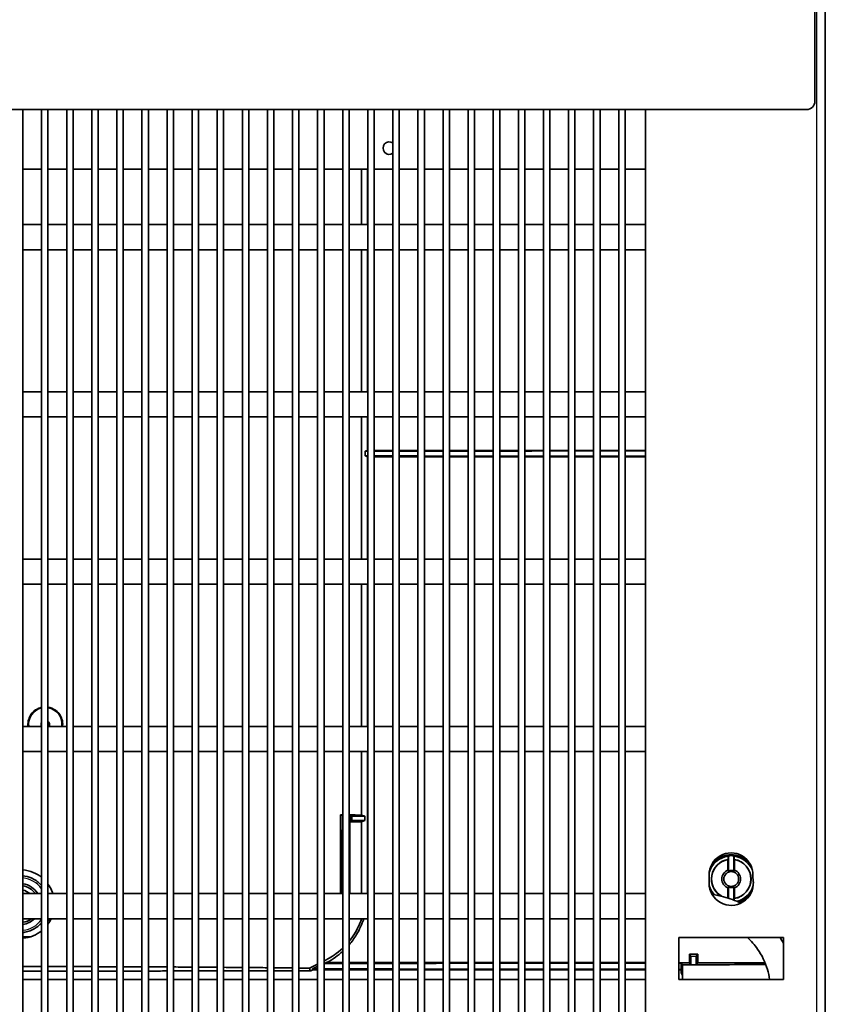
# Model space of a CAD drawing. Header units: millimetres. Extents: x 229 to 2676, y -623 to 1984.
# Tile 24 of 25: x 2480 to 2673, y 1513 to 1748. Entities that reach past the tile are written whole.
import ezdxf

# ---------------------------------------------------------------- set-up
doc = ezdxf.new("R2010")
doc.units = ezdxf.units.MM
doc.header["$LTSCALE"] = 5
doc.layers.add('0_CWD_4', color=7, linetype='Continuous', lineweight=25)
doc.layers.add('0_CWD_Line_035', color=7, linetype='Continuous', lineweight=35)

msp = doc.modelspace()

# ---------------------------------------------------------------- linework, layer by layer
at = {"layer": '0_CWD_4'}
msp.add_line((2670.57, 842.53), (2670.57, 1961.53), dxfattribs=at)
for start, end in [(35.6103, 84.1432), (275.8568, 324.3897)]:
    msp.add_arc((2480.07, 1536.53), 6.29, start, end, dxfattribs=at)
for points, knots in [([(2557.18, 1557.28), (2557.17, 1557.02), (2557.17, 1556.77), (2557.16, 1556.51), (2557.05, 1552.67), (2556.95, 1548.83), (2556.87, 1544.99)], [0.4668712, 0.4668712, 0.4668712, 0.4668712, 0.5, 0.5, 0.5, 1, 1, 1, 1]), ([(2557.18, 1545), (2557.16, 1545), (2557.14, 1545), (2557.11, 1545), (2557.04, 1544.99), (2556.96, 1544.99), (2556.87, 1544.99)], [0.3307533, 0.3307533, 0.3307533, 0.3307533, 0.5004017, 0.5004017, 0.5004017, 1, 1, 1, 1])]:
    msp.add_open_spline(points, degree=3, knots=knots, dxfattribs=at)
for points in [[(2556.87, 1544.99), (2556.83, 1543), (2556.78, 1541.02), (2556.74, 1539.03)], [(2557.1, 1539.03), (2557.12, 1539.89), (2557.15, 1540.76), (2557.18, 1541.63)], [(2487.25, 1532.57), (2487.07, 1532.57), (2486.89, 1532.57), (2486.71, 1532.57)]]:
    msp.add_open_spline(points, degree=3, dxfattribs=at)
at = {"layer": '0_CWD_Line_035'}
for p, q in [((2670.07, 1959.53), (2670.07, 1728.53)), ((2670.07, 1959.53), (2670.07, 1728.53)), ((2672.57, 1961.53), (2672.57, 842.53)), ((2292.07, 1726.53), (2668.07, 1726.53)), ((2292.07, 1726.53), (2668.07, 1726.53)), ((2480.71, 1726.53), (2480.71, 874.03)), ((2485.18, 1726.53), (2485.18, 874.03)), ((2486.71, 1726.53), (2486.71, 874.03)), ((2491.18, 1726.53), (2491.18, 874.03)), ((2492.71, 1726.53), (2492.71, 874.03)), ((2497.18, 1726.53), (2497.18, 874.03)), ((2498.71, 1726.53), (2498.71, 874.03)), ((2503.18, 1726.53), (2503.18, 874.03)), ((2504.71, 1726.53), (2504.71, 874.03)), ((2509.18, 1726.53), (2509.18, 874.03)), ((2510.71, 1726.53), (2510.71, 874.03)), ((2515.18, 1726.53), (2515.18, 874.03)), ((2516.71, 1726.53), (2516.71, 874.03)), ((2521.18, 1726.53), (2521.18, 874.03)), ((2522.71, 1726.53), (2522.71, 874.03)), ((2527.18, 1726.53), (2527.18, 874.03)), ((2528.71, 1726.53), (2528.71, 874.03)), ((2533.18, 1726.53), (2533.18, 874.03)), ((2534.71, 1726.53), (2534.71, 874.03)), ((2539.18, 1726.53), (2539.18, 874.03)), ((2540.71, 1726.53), (2540.71, 874.03)), ((2545.18, 1726.53), (2545.18, 874.03)), ((2546.71, 1726.53), (2546.71, 874.03)), ((2551.18, 1726.53), (2551.18, 874.03)), ((2552.71, 1726.53), (2552.71, 874.03)), ((2557.18, 1726.53), (2557.18, 874.03)), ((2558.71, 1726.53), (2558.71, 874.03)), ((2563.18, 1726.53), (2563.18, 874.03)), ((2564.71, 1726.53), (2564.71, 874.03)), ((2569.18, 1726.53), (2569.18, 874.03)), ((2570.71, 1726.53), (2570.71, 874.03)), ((2575.18, 1726.53), (2575.18, 874.03)), ((2576.71, 1726.53), (2576.71, 874.03)), ((2581.18, 1726.53), (2581.18, 874.03)), ((2582.71, 1726.53), (2582.71, 874.03)), ((2587.18, 1726.53), (2587.18, 874.03)), ((2588.71, 1726.53), (2588.71, 874.03)), ((2593.18, 1726.53), (2593.18, 874.03)), ((2594.71, 1726.53), (2594.71, 874.03)), ((2599.18, 1726.53), (2599.18, 874.03)), ((2600.71, 1726.53), (2600.71, 874.03)), ((2605.18, 1726.53), (2605.18, 874.03)), ((2606.71, 1726.53), (2606.71, 874.03)), ((2611.18, 1726.53), (2611.18, 874.03)), ((2612.71, 1726.53), (2612.71, 874.03)), ((2617.18, 1726.53), (2617.18, 874.03)), ((2618.71, 1726.53), (2618.71, 874.03)), ((2623.18, 1726.53), (2623.18, 874.03)), ((2624.71, 1726.53), (2624.71, 874.03)), ((2629.57, 846.53), (2629.57, 1726.53)), ((2485.18, 1712.33), (2480.71, 1712.33)), ((2491.18, 1712.33), (2486.71, 1712.33)), ((2497.18, 1712.33), (2492.71, 1712.33)), ((2503.18, 1712.33), (2498.71, 1712.33)), ((2509.18, 1712.33), (2504.71, 1712.33)), ((2515.18, 1712.33), (2510.71, 1712.33)), ((2521.18, 1712.33), (2516.71, 1712.33)), ((2527.18, 1712.33), (2522.71, 1712.33)), ((2533.18, 1712.33), (2528.71, 1712.33)), ((2539.18, 1712.33), (2534.71, 1712.33)), ((2545.18, 1712.33), (2540.71, 1712.33)), ((2551.18, 1712.33), (2546.71, 1712.33)), ((2557.18, 1712.33), (2552.71, 1712.33)), ((2563.18, 1712.33), (2558.71, 1712.33)), ((2561.65, 1712.33), (2561.65, 1699.03)), ((2563.07, 1699.03), (2563.07, 1712.33)), ((2569.18, 1712.33), (2564.71, 1712.33)), ((2575.18, 1712.33), (2570.71, 1712.33)), ((2581.18, 1712.33), (2576.71, 1712.33)), ((2587.18, 1712.33), (2582.71, 1712.33)), ((2593.18, 1712.33), (2588.71, 1712.33)), ((2599.18, 1712.33), (2594.71, 1712.33)), ((2605.18, 1712.33), (2600.71, 1712.33)), ((2611.18, 1712.33), (2606.71, 1712.33)), ((2617.18, 1712.33), (2612.71, 1712.33)), ((2623.18, 1712.33), (2618.71, 1712.33)), ((2629.57, 1712.33), (2624.71, 1712.33)), ((2480.71, 1699.03), (2485.18, 1699.03)), ((2486.71, 1699.03), (2491.18, 1699.03)), ((2492.71, 1699.03), (2497.18, 1699.03)), ((2498.71, 1699.03), (2503.18, 1699.03)), ((2504.71, 1699.03), (2509.18, 1699.03)), ((2510.71, 1699.03), (2515.18, 1699.03)), ((2516.71, 1699.03), (2521.18, 1699.03)), ((2522.71, 1699.03), (2527.18, 1699.03)), ((2528.71, 1699.03), (2533.18, 1699.03)), ((2534.71, 1699.03), (2539.18, 1699.03)), ((2540.71, 1699.03), (2545.18, 1699.03)), ((2546.71, 1699.03), (2551.18, 1699.03)), ((2552.71, 1699.03), (2557.18, 1699.03)), ((2558.71, 1699.03), (2563.18, 1699.03)), ((2564.71, 1699.03), (2569.18, 1699.03)), ((2570.71, 1699.03), (2575.18, 1699.03)), ((2576.71, 1699.03), (2581.18, 1699.03)), ((2582.71, 1699.03), (2587.18, 1699.03)), ((2588.71, 1699.03), (2593.18, 1699.03)), ((2594.71, 1699.03), (2599.18, 1699.03)), ((2600.71, 1699.03), (2605.18, 1699.03)), ((2606.71, 1699.03), (2611.18, 1699.03)), ((2612.71, 1699.03), (2617.18, 1699.03)), ((2618.71, 1699.03), (2623.18, 1699.03)), ((2624.71, 1699.03), (2629.57, 1699.03)), ((2480.71, 1693.03), (2485.18, 1693.03)), ((2486.71, 1693.03), (2491.18, 1693.03)), ((2492.71, 1693.03), (2497.18, 1693.03)), ((2498.71, 1693.03), (2503.18, 1693.03)), ((2504.71, 1693.03), (2509.18, 1693.03)), ((2510.71, 1693.03), (2515.18, 1693.03)), ((2516.71, 1693.03), (2521.18, 1693.03)), ((2522.71, 1693.03), (2527.18, 1693.03)), ((2528.71, 1693.03), (2533.18, 1693.03)), ((2534.71, 1693.03), (2539.18, 1693.03)), ((2540.71, 1693.03), (2545.18, 1693.03)), ((2546.71, 1693.03), (2551.18, 1693.03)), ((2552.71, 1693.03), (2557.18, 1693.03)), ((2558.71, 1693.03), (2563.18, 1693.03)), ((2561.65, 1693.03), (2561.65, 1659.03)), ((2563.07, 1659.03), (2563.07, 1693.03)), ((2564.71, 1693.03), (2569.18, 1693.03)), ((2570.71, 1693.03), (2575.18, 1693.03)), ((2576.71, 1693.03), (2581.18, 1693.03)), ((2582.71, 1693.03), (2587.18, 1693.03)), ((2588.71, 1693.03), (2593.18, 1693.03)), ((2594.71, 1693.03), (2599.18, 1693.03)), ((2600.71, 1693.03), (2605.18, 1693.03)), ((2606.71, 1693.03), (2611.18, 1693.03)), ((2612.71, 1693.03), (2617.18, 1693.03)), ((2618.71, 1693.03), (2623.18, 1693.03)), ((2624.71, 1693.03), (2629.57, 1693.03)), ((2485.18, 1659.03), (2480.71, 1659.03)), ((2491.18, 1659.03), (2486.71, 1659.03)), ((2497.18, 1659.03), (2492.71, 1659.03)), ((2503.18, 1659.03), (2498.71, 1659.03)), ((2509.18, 1659.03), (2504.71, 1659.03)), ((2515.18, 1659.03), (2510.71, 1659.03)), ((2521.18, 1659.03), (2516.71, 1659.03)), ((2527.18, 1659.03), (2522.71, 1659.03)), ((2533.18, 1659.03), (2528.71, 1659.03)), ((2539.18, 1659.03), (2534.71, 1659.03)), ((2545.18, 1659.03), (2540.71, 1659.03)), ((2551.18, 1659.03), (2546.71, 1659.03)), ((2557.18, 1659.03), (2552.71, 1659.03)), ((2563.18, 1659.03), (2558.71, 1659.03)), ((2569.18, 1659.03), (2564.71, 1659.03)), ((2575.18, 1659.03), (2570.71, 1659.03)), ((2581.18, 1659.03), (2576.71, 1659.03)), ((2587.18, 1659.03), (2582.71, 1659.03)), ((2593.18, 1659.03), (2588.71, 1659.03)), ((2599.18, 1659.03), (2594.71, 1659.03)), ((2605.18, 1659.03), (2600.71, 1659.03)), ((2611.18, 1659.03), (2606.71, 1659.03)), ((2617.18, 1659.03), (2612.71, 1659.03)), ((2623.18, 1659.03), (2618.71, 1659.03)), ((2629.57, 1659.03), (2624.71, 1659.03)), ((2485.18, 1653.03), (2480.71, 1653.03)), ((2491.18, 1653.03), (2486.71, 1653.03)), ((2497.18, 1653.03), (2492.71, 1653.03)), ((2503.18, 1653.03), (2498.71, 1653.03)), ((2509.18, 1653.03), (2504.71, 1653.03)), ((2515.18, 1653.03), (2510.71, 1653.03)), ((2521.18, 1653.03), (2516.71, 1653.03)), ((2527.18, 1653.03), (2522.71, 1653.03)), ((2533.18, 1653.03), (2528.71, 1653.03)), ((2539.18, 1653.03), (2534.71, 1653.03)), ((2545.18, 1653.03), (2540.71, 1653.03)), ((2551.18, 1653.03), (2546.71, 1653.03)), ((2557.18, 1653.03), (2552.71, 1653.03)), ((2563.18, 1653.03), (2558.71, 1653.03)), ((2561.65, 1653.03), (2561.65, 1619.03)), ((2563.07, 1645.03), (2563.07, 1653.03)), ((2569.18, 1653.03), (2564.71, 1653.03)), ((2575.18, 1653.03), (2570.71, 1653.03)), ((2581.18, 1653.03), (2576.71, 1653.03)), ((2587.18, 1653.03), (2582.71, 1653.03)), ((2593.18, 1653.03), (2588.71, 1653.03)), ((2599.18, 1653.03), (2594.71, 1653.03)), ((2605.18, 1653.03), (2600.71, 1653.03)), ((2611.18, 1653.03), (2606.71, 1653.03)), ((2617.18, 1653.03), (2612.71, 1653.03)), ((2623.18, 1653.03), (2618.71, 1653.03)), ((2629.57, 1653.03), (2624.71, 1653.03)), ((2562.52, 1643.72), (2562.52, 1644.83)), ((2563.07, 1619.03), (2563.07, 1643.53)), ((2480.71, 1619.03), (2485.18, 1619.03)), ((2486.71, 1619.03), (2491.18, 1619.03)), ((2492.71, 1619.03), (2497.18, 1619.03)), ((2498.71, 1619.03), (2503.18, 1619.03)), ((2504.71, 1619.03), (2509.18, 1619.03)), ((2510.71, 1619.03), (2515.18, 1619.03)), ((2516.71, 1619.03), (2521.18, 1619.03)), ((2522.71, 1619.03), (2527.18, 1619.03)), ((2528.71, 1619.03), (2533.18, 1619.03)), ((2534.71, 1619.03), (2539.18, 1619.03)), ((2540.71, 1619.03), (2545.18, 1619.03)), ((2546.71, 1619.03), (2551.18, 1619.03)), ((2552.71, 1619.03), (2557.18, 1619.03)), ((2558.71, 1619.03), (2563.18, 1619.03)), ((2564.71, 1619.03), (2569.18, 1619.03)), ((2570.71, 1619.03), (2575.18, 1619.03)), ((2576.71, 1619.03), (2581.18, 1619.03)), ((2582.71, 1619.03), (2587.18, 1619.03)), ((2588.71, 1619.03), (2593.18, 1619.03)), ((2594.71, 1619.03), (2599.18, 1619.03)), ((2600.71, 1619.03), (2605.18, 1619.03)), ((2606.71, 1619.03), (2611.18, 1619.03)), ((2612.71, 1619.03), (2617.18, 1619.03)), ((2618.71, 1619.03), (2623.18, 1619.03)), ((2624.71, 1619.03), (2629.57, 1619.03)), ((2480.71, 1613.03), (2485.18, 1613.03)), ((2486.71, 1613.03), (2491.18, 1613.03)), ((2492.71, 1613.03), (2497.18, 1613.03)), ((2498.71, 1613.03), (2503.18, 1613.03)), ((2504.71, 1613.03), (2509.18, 1613.03)), ((2510.71, 1613.03), (2515.18, 1613.03)), ((2516.71, 1613.03), (2521.18, 1613.03)), ((2522.71, 1613.03), (2527.18, 1613.03)), ((2528.71, 1613.03), (2533.18, 1613.03)), ((2534.71, 1613.03), (2539.18, 1613.03)), ((2540.71, 1613.03), (2545.18, 1613.03)), ((2546.71, 1613.03), (2551.18, 1613.03)), ((2552.71, 1613.03), (2557.18, 1613.03)), ((2558.71, 1613.03), (2563.18, 1613.03)), ((2561.65, 1613.03), (2561.65, 1579.03)), ((2563.07, 1579.03), (2563.07, 1613.03)), ((2564.71, 1613.03), (2569.18, 1613.03)), ((2570.71, 1613.03), (2575.18, 1613.03)), ((2576.71, 1613.03), (2581.18, 1613.03)), ((2582.71, 1613.03), (2587.18, 1613.03)), ((2588.71, 1613.03), (2593.18, 1613.03)), ((2594.71, 1613.03), (2599.18, 1613.03)), ((2600.71, 1613.03), (2605.18, 1613.03)), ((2606.71, 1613.03), (2611.18, 1613.03)), ((2612.71, 1613.03), (2617.18, 1613.03)), ((2618.71, 1613.03), (2623.18, 1613.03)), ((2624.71, 1613.03), (2629.57, 1613.03)), ((2485.18, 1579.03), (2480.71, 1579.03)), ((2486.71, 1580.03), (2486.93, 1580.03)), ((2491.18, 1579.03), (2486.71, 1579.03)), ((2497.18, 1579.03), (2492.71, 1579.03)), ((2503.18, 1579.03), (2498.71, 1579.03)), ((2509.18, 1579.03), (2504.71, 1579.03)), ((2515.18, 1579.03), (2510.71, 1579.03)), ((2521.18, 1579.03), (2516.71, 1579.03)), ((2527.18, 1579.03), (2522.71, 1579.03)), ((2533.18, 1579.03), (2528.71, 1579.03)), ((2539.18, 1579.03), (2534.71, 1579.03)), ((2545.18, 1579.03), (2540.71, 1579.03)), ((2551.18, 1579.03), (2546.71, 1579.03)), ((2557.18, 1579.03), (2552.71, 1579.03)), ((2563.18, 1579.03), (2558.71, 1579.03)), ((2569.18, 1579.03), (2564.71, 1579.03)), ((2575.18, 1579.03), (2570.71, 1579.03)), ((2581.18, 1579.03), (2576.71, 1579.03)), ((2587.18, 1579.03), (2582.71, 1579.03)), ((2593.18, 1579.03), (2588.71, 1579.03)), ((2599.18, 1579.03), (2594.71, 1579.03)), ((2605.18, 1579.03), (2600.71, 1579.03)), ((2611.18, 1579.03), (2606.71, 1579.03)), ((2617.18, 1579.03), (2612.71, 1579.03)), ((2623.18, 1579.03), (2618.71, 1579.03)), ((2629.57, 1579.03), (2624.71, 1579.03)), ((2485.18, 1573.03), (2480.71, 1573.03)), ((2491.18, 1573.03), (2486.71, 1573.03)), ((2497.18, 1573.03), (2492.71, 1573.03)), ((2503.18, 1573.03), (2498.71, 1573.03)), ((2509.18, 1573.03), (2504.71, 1573.03)), ((2515.18, 1573.03), (2510.71, 1573.03)), ((2521.18, 1573.03), (2516.71, 1573.03)), ((2527.18, 1573.03), (2522.71, 1573.03)), ((2533.18, 1573.03), (2528.71, 1573.03)), ((2539.18, 1573.03), (2534.71, 1573.03)), ((2545.18, 1573.03), (2540.71, 1573.03)), ((2551.18, 1573.03), (2546.71, 1573.03)), ((2557.18, 1573.03), (2552.71, 1573.03)), ((2563.18, 1573.03), (2558.71, 1573.03)), ((2561.65, 1573.03), (2561.65, 1557.82)), ((2563.07, 1539.03), (2563.07, 1573.03)), ((2569.18, 1573.03), (2564.71, 1573.03)), ((2575.18, 1573.03), (2570.71, 1573.03)), ((2581.18, 1573.03), (2576.71, 1573.03)), ((2587.18, 1573.03), (2582.71, 1573.03)), ((2593.18, 1573.03), (2588.71, 1573.03)), ((2599.18, 1573.03), (2594.71, 1573.03)), ((2605.18, 1573.03), (2600.71, 1573.03)), ((2611.18, 1573.03), (2606.71, 1573.03)), ((2617.18, 1573.03), (2612.71, 1573.03)), ((2623.18, 1573.03), (2618.71, 1573.03)), ((2629.57, 1573.03), (2624.71, 1573.03)), ((2556.69, 1557.89), (2556.69, 1539.03)), ((2556.74, 1557.84), (2556.69, 1557.89)), ((2556.74, 1539.03), (2556.74, 1557.84)), ((2558.71, 1552.85), (2558.75, 1557.78)), ((2558.75, 1557.74), (2559.37, 1557.53)), ((2559.37, 1556.53), (2559.37, 1557.53)), ((2559.37, 1557.53), (2562.5, 1557.53)), ((2562.5, 1557.53), (2561.65, 1557.82)), ((2562.5, 1557.53), (2562.5, 1556.53)), ((2558.73, 1555.61), (2558.73, 1539.03)), ((2558.87, 1556.19), (2558.74, 1556.28)), ((2558.79, 1556.32), (2559.37, 1556.53)), ((2558.87, 1539.03), (2558.87, 1556.19)), ((2559.37, 1556.53), (2562.5, 1556.53)), ((2562.5, 1556.53), (2561.65, 1556.23)), ((2561.65, 1556.23), (2561.65, 1539.03)), ((2649.27, 1544.63), (2649.27, 1547.16)), ((2649.33, 1547.22), (2649.33, 1547.98)), ((2649.45, 1548.08), (2649.45, 1544.5)), ((2650.69, 1544.5), (2650.69, 1548.08)), ((2650.81, 1547.98), (2650.81, 1547.22)), ((2650.87, 1547.16), (2650.87, 1544.63)), ((2644.77, 1541.53), (2644.77, 1543.53)), ((2655.27, 1543.45), (2655.36, 1541.81)), ((2649.27, 1537.99), (2649.27, 1540.42)), ((2649.45, 1540.55), (2649.45, 1537.93)), ((2650.69, 1537.5), (2650.69, 1540.55)), ((2650.87, 1540.42), (2650.87, 1537.89)), ((2480.71, 1539.03), (2485.18, 1539.03)), ((2486.71, 1539.03), (2491.18, 1539.03)), ((2492.71, 1539.03), (2497.18, 1539.03)), ((2498.71, 1539.03), (2503.18, 1539.03)), ((2504.71, 1539.03), (2509.18, 1539.03)), ((2510.71, 1539.03), (2515.18, 1539.03)), ((2516.71, 1539.03), (2521.18, 1539.03)), ((2522.71, 1539.03), (2527.18, 1539.03)), ((2528.71, 1539.03), (2533.18, 1539.03)), ((2534.71, 1539.03), (2539.18, 1539.03)), ((2540.71, 1539.03), (2545.18, 1539.03)), ((2546.71, 1539.03), (2551.18, 1539.03)), ((2552.71, 1539.03), (2557.18, 1539.03)), ((2558.71, 1539.03), (2563.18, 1539.03)), ((2564.71, 1539.03), (2569.18, 1539.03)), ((2570.71, 1539.03), (2575.18, 1539.03)), ((2576.71, 1539.03), (2581.18, 1539.03)), ((2582.71, 1539.03), (2587.18, 1539.03)), ((2588.71, 1539.03), (2593.18, 1539.03)), ((2594.71, 1539.03), (2599.18, 1539.03)), ((2600.71, 1539.03), (2605.18, 1539.03)), ((2606.71, 1539.03), (2611.18, 1539.03)), ((2612.71, 1539.03), (2617.18, 1539.03)), ((2618.71, 1539.03), (2623.18, 1539.03)), ((2624.71, 1539.03), (2629.57, 1539.03)), ((2650.81, 1537.83), (2650.81, 1537.45)), ((2480.71, 1533.03), (2485.18, 1533.03)), ((2486.71, 1533.03), (2491.18, 1533.03)), ((2492.71, 1533.03), (2497.18, 1533.03)), ((2498.71, 1533.03), (2503.18, 1533.03)), ((2504.71, 1533.03), (2509.18, 1533.03)), ((2510.71, 1533.03), (2515.18, 1533.03)), ((2516.71, 1533.03), (2521.18, 1533.03)), ((2522.71, 1533.03), (2527.18, 1533.03)), ((2528.71, 1533.03), (2533.18, 1533.03)), ((2534.71, 1533.03), (2539.18, 1533.03)), ((2540.71, 1533.03), (2545.18, 1533.03)), ((2546.71, 1533.03), (2551.18, 1533.03)), ((2552.71, 1533.03), (2557.18, 1533.03)), ((2558.71, 1533.03), (2563.18, 1533.03)), ((2561.65, 1533.03), (2561.65, 1532.93)), ((2564.71, 1533.03), (2569.18, 1533.03)), ((2570.71, 1533.03), (2575.18, 1533.03)), ((2576.71, 1533.03), (2581.18, 1533.03)), ((2582.71, 1533.03), (2587.18, 1533.03)), ((2588.71, 1533.03), (2593.18, 1533.03)), ((2594.71, 1533.03), (2599.18, 1533.03)), ((2600.71, 1533.03), (2605.18, 1533.03)), ((2606.71, 1533.03), (2611.18, 1533.03)), ((2612.71, 1533.03), (2617.18, 1533.03)), ((2618.71, 1533.03), (2623.18, 1533.03)), ((2624.71, 1533.03), (2629.57, 1533.03)), ((2637.57, 1518.53), (2637.57, 1528.53)), ((2637.57, 1528.53), (2662.57, 1528.53)), ((2662.57, 1528.53), (2662.57, 1518.53)), ((2640.07, 1524.53), (2640.07, 1522.52)), ((2640.07, 1524.53), (2640.42, 1524.03)), ((2640.42, 1524.03), (2641.72, 1524.04)), ((2640.42, 1524.03), (2640.44, 1522)), ((2641.71, 1522.01), (2641.72, 1524.04)), ((2642.07, 1524.53), (2641.72, 1524.04)), ((2642.07, 1522.52), (2642.07, 1524.53)), ((2638.46, 1521.98), (2638.14, 1522.43)), ((2638.14, 1522.43), (2638.14, 1520.92)), ((2638.46, 1518.53), (2638.46, 1521.98)), ((2640.07, 1522.52), (2640.44, 1522)), ((2642.07, 1522.52), (2641.71, 1522.01)), ((2638.07, 1520.83), (2638.14, 1520.92)), ((2638.07, 1520.83), (2638.07, 1520.08)), ((2638.07, 1520.08), (2638.44, 1519.53)), ((2638.44, 1519.53), (2638.44, 1518.53)), ((2485.18, 1518.53), (2480.71, 1518.53)), ((2491.18, 1518.53), (2486.71, 1518.53)), ((2497.18, 1518.53), (2492.71, 1518.53)), ((2503.18, 1518.53), (2498.71, 1518.53)), ((2509.18, 1518.53), (2504.71, 1518.53)), ((2515.18, 1518.53), (2510.71, 1518.53)), ((2521.18, 1518.53), (2516.71, 1518.53)), ((2527.18, 1518.53), (2522.71, 1518.53)), ((2533.18, 1518.53), (2528.71, 1518.53)), ((2539.18, 1518.53), (2534.71, 1518.53)), ((2545.18, 1518.53), (2540.71, 1518.53)), ((2551.18, 1518.53), (2546.71, 1518.53)), ((2557.18, 1518.53), (2552.71, 1518.53)), ((2563.18, 1518.53), (2558.71, 1518.53)), ((2569.18, 1518.53), (2564.71, 1518.53)), ((2575.18, 1518.53), (2570.71, 1518.53)), ((2581.18, 1518.53), (2576.71, 1518.53)), ((2587.18, 1518.53), (2582.71, 1518.53)), ((2593.18, 1518.53), (2588.71, 1518.53)), ((2599.18, 1518.53), (2594.71, 1518.53)), ((2605.18, 1518.53), (2600.71, 1518.53)), ((2611.18, 1518.53), (2606.71, 1518.53)), ((2617.18, 1518.53), (2612.71, 1518.53)), ((2623.18, 1518.53), (2618.71, 1518.53)), ((2629.57, 1518.53), (2624.71, 1518.53)), ((2662.57, 1518.53), (2637.57, 1518.53))]:
    msp.add_line(p, q, dxfattribs=at)
for centre, radius, start, end in [((2668.07, 1728.53), 2, 270, 0), ((2668.07, 1728.53), 2, 270, 0), ((2568.32, 1717.33), 1.5, 54.9437, 305.0563), ((2486.07, 1579.53), 4, 102.8328, 187.1808), ((2486.07, 1579.53), 4, 352.8192, 80.7703), ((2486.07, 1579.53), 1, 330, 50.0909), ((2486.07, 1579.53), 1, 152.6765, 207.3235), ((2650.02, 1543.53), 5.25, 359.1722, 180), ((2650.07, 1542.53), 5.5, 97.7209, 163.2877), ((2650.07, 1542.53), 4.75, 98.9493, 239.7267), ((2650.07, 1542.53), 4.71, 99.7868, 241.5687), ((2650.07, 1542.53), 5.59, 83.6627, 96.3373), ((2650.07, 1542.53), 5.5, 22.4371, 82.2791), ((2650.07, 1542.53), 4.75, 278.9493, 81.0507), ((2650.07, 1542.53), 4.71, 279.7868, 80.2132), ((2650.07, 1542.53), 2.25, 110.8275, 249.1725), ((2650.07, 1542.53), 2.07, 72.6379, 107.3621), ((2650.07, 1542.53), 2.25, 290.8275, 69.1725), ((2480.07, 1536.53), 4.89, 30.7314, 82.4645), ((2480.07, 1536.53), 4.4, 34.6235, 81.6157), ((2650.07, 1541.53), 5.3, 180, 3.0912), ((2650.07, 1542.53), 5.5, 196.6947, 223.5496), ((2650.07, 1542.53), 2.07, 252.6379, 287.3621), ((2650.07, 1542.53), 5.5, 284.3519, 343.3053), ((2480.07, 1536.53), 3.4, 47.3321, 79.1232), ((2480.07, 1536.53), 4.89, 277.5355, 314.3224), ((2480.07, 1536.53), 4.4, 278.3843, 307.3018)]:
    msp.add_arc(centre, radius, start, end, dxfattribs=at)
for centre, major_axis, ratio, start_param, end_param in [((2497.35, 25281.67), (18036.36, 21581.94), 0.706252, 4.013514, 4.013537), ((2497.35, -21993.11), (18036.35, -21581.93), 0.706252, 2.269648, 2.269671), ((2480.06, 1556.94), (108.93, 0), 0.012219, 0.784238, 0.790649), ((2480.07, 1556.94), (-105.93, 0), 0.012217, 3.897027, 3.903092), ((2480.06, 1556.94), (108.93, 0), 0.012219, 0.724291, 0.764149), ((2559.36, 1556.31), (-1.62, 0), 0.012218, 5.072294, 5.105684), ((2480.06, 1557.11), (-108.94, 0), 0.012217, 2.379568, 2.417302), ((2480.07, 1519.6), (361.37, 2.19), 0.012218, 1.105873, 1.112055), ((2486.33, 27978.15), (118.17, -26456.35), 0.999925, 0.001284, 0.002035), ((2484.87, 28305.4), (60.55, -26783.79), 0.987708, 0.003592, 0.00364)]:
    msp.add_ellipse(centre, major_axis=major_axis, ratio=ratio, start_param=start_param, end_param=end_param, dxfattribs=at)
for points, degree in [([(2562.52, 1644.83), (2562.74, 1644.84), (2562.96, 1644.84), (2563.18, 1644.84)], 3), ([(2562.52, 1643.72), (2562.74, 1643.72), (2562.96, 1643.72), (2563.18, 1643.72)], 3), ([(2563.18, 1645.03), (2563.14, 1645.03), (2563.11, 1645.03), (2563.07, 1645.03)], 3), ([(2569.18, 1645.03), (2567.69, 1645.03), (2566.2, 1645.03), (2564.71, 1645.03)], 3), ([(2564.71, 1644.84), (2566.2, 1644.84), (2567.69, 1644.84), (2569.18, 1644.85)], 3), ([(2564.71, 1643.72), (2566.2, 1643.71), (2567.69, 1643.71), (2569.18, 1643.71)], 3), ([(2575.18, 1645.03), (2573.69, 1645.03), (2572.2, 1645.03), (2570.71, 1645.03)], 3), ([(2570.71, 1644.85), (2572.2, 1644.85), (2573.69, 1644.85), (2575.18, 1644.86)], 3), ([(2570.71, 1643.71), (2572.2, 1643.7), (2573.69, 1643.7), (2575.18, 1643.7)], 3), ([(2581.18, 1645.03), (2579.69, 1645.03), (2578.2, 1645.03), (2576.71, 1645.03)], 3), ([(2576.71, 1644.86), (2578.2, 1644.86), (2579.69, 1644.86), (2581.18, 1644.86)], 3), ([(2576.71, 1643.7), (2578.2, 1643.69), (2579.69, 1643.69), (2581.18, 1643.69)], 3), ([(2582.71, 1644.87), (2584.2, 1644.87), (2585.69, 1644.87), (2587.18, 1644.87)], 3), ([(2582.71, 1643.69), (2584.2, 1643.68), (2585.69, 1643.68), (2587.18, 1643.68)], 3), ([(2593.18, 1645.03), (2591.69, 1645.03), (2590.2, 1645.03), (2588.71, 1645.03)], 3), ([(2588.71, 1644.88), (2590.2, 1644.88), (2591.69, 1644.88), (2593.18, 1644.88)], 3), ([(2588.71, 1643.68), (2590.2, 1643.68), (2591.69, 1643.67), (2593.18, 1643.67)], 3), ([(2599.18, 1645.03), (2597.69, 1645.03), (2596.2, 1645.03), (2594.71, 1645.03)], 3), ([(2594.71, 1644.88), (2596.2, 1644.89), (2597.69, 1644.89), (2599.18, 1644.89)], 3), ([(2594.71, 1643.67), (2596.2, 1643.67), (2597.69, 1643.67), (2599.18, 1643.66)], 3), ([(2605.18, 1645.03), (2603.69, 1645.03), (2602.2, 1645.03), (2600.71, 1645.03)], 3), ([(2600.71, 1644.89), (2602.2, 1644.89), (2603.69, 1644.9), (2605.18, 1644.9)], 3), ([(2611.18, 1645.03), (2609.69, 1645.03), (2608.2, 1645.03), (2606.71, 1645.03)], 3), ([(2606.71, 1644.9), (2608.2, 1644.9), (2609.69, 1644.9), (2611.18, 1644.91)], 3), ([(2617.18, 1645.03), (2615.69, 1645.03), (2614.2, 1645.03), (2612.71, 1645.03)], 3), ([(2612.71, 1644.91), (2614.2, 1644.91), (2615.69, 1644.91), (2617.18, 1644.91)], 3), ([(2623.18, 1645.03), (2621.69, 1645.03), (2620.2, 1645.03), (2618.71, 1645.03)], 3), ([(2618.71, 1644.91), (2620.2, 1644.92), (2621.69, 1644.92), (2623.18, 1644.92)], 3), ([(2629.57, 1645.03), (2627.95, 1645.03), (2626.34, 1645.03), (2624.71, 1645.03)], 3), ([(2624.71, 1644.92), (2626.34, 1644.92), (2627.96, 1644.92), (2629.57, 1644.93)], 3), ([(2563.07, 1643.53), (2563.11, 1643.53), (2563.14, 1643.53), (2563.18, 1643.53)], 3), ([(2564.71, 1643.53), (2566.2, 1643.53), (2567.69, 1643.53), (2569.18, 1643.53)], 3), ([(2570.71, 1643.53), (2572.2, 1643.53), (2573.69, 1643.53), (2575.18, 1643.53)], 3), ([(2576.71, 1643.53), (2578.2, 1643.53), (2579.69, 1643.53), (2581.18, 1643.53)], 3), ([(2588.71, 1643.53), (2590.2, 1643.53), (2591.69, 1643.53), (2593.18, 1643.53)], 3), ([(2594.71, 1643.53), (2596.2, 1643.53), (2597.69, 1643.53), (2599.18, 1643.53)], 3), ([(2600.71, 1643.66), (2602.2, 1643.66), (2603.69, 1643.66), (2605.18, 1643.66)], 3), ([(2600.71, 1643.53), (2602.2, 1643.53), (2603.69, 1643.53), (2605.18, 1643.53)], 3), ([(2606.71, 1643.65), (2608.2, 1643.65), (2609.69, 1643.65), (2611.18, 1643.65)], 3), ([(2606.71, 1643.53), (2608.2, 1643.53), (2609.69, 1643.53), (2611.18, 1643.53)], 3), ([(2612.71, 1643.65), (2614.2, 1643.64), (2615.69, 1643.64), (2617.18, 1643.64)], 3), ([(2612.71, 1643.53), (2614.2, 1643.53), (2615.69, 1643.53), (2617.18, 1643.53)], 3), ([(2618.71, 1643.64), (2620.2, 1643.64), (2621.69, 1643.64), (2623.18, 1643.63)], 3), ([(2618.71, 1643.53), (2620.2, 1643.53), (2621.69, 1643.53), (2623.18, 1643.53)], 3), ([(2624.71, 1643.63), (2626.34, 1643.63), (2627.96, 1643.63), (2629.57, 1643.63)], 3), ([(2624.71, 1643.53), (2626.34, 1643.53), (2627.95, 1643.53), (2629.57, 1643.53)], 3), ([(2481.92, 1579.53), (2481.92, 1579.36), (2481.93, 1579.2), (2481.95, 1579.03)], 3), ([(2559.01, 1556.4), (2559.02, 1556.81), (2559.04, 1557.23), (2559.05, 1557.64)], 3), ([(2649.27, 1547.16), (2649.29, 1547.18), (2649.31, 1547.2), (2649.33, 1547.22)], 3), ([(2649.45, 1548.08), (2649.41, 1548.05), (2649.37, 1548.01), (2649.33, 1547.98)], 3), ([(2650.81, 1547.98), (2650.77, 1548.01), (2650.73, 1548.05), (2650.69, 1548.08)], 3), ([(2650.81, 1547.22), (2650.83, 1547.2), (2650.85, 1547.18), (2650.87, 1547.16)], 3), ([(2649.27, 1544.63), (2649.36, 1544.56), (2649.45, 1544.5)], 2), ([(2650.69, 1544.5), (2650.77, 1544.56), (2650.87, 1544.63)], 2), ([(2649.45, 1540.55), (2649.36, 1540.49), (2649.27, 1540.42)], 2), ([(2650.87, 1540.42), (2650.77, 1540.49), (2650.69, 1540.55)], 2), ([(2645.57, 1538.81), (2645.51, 1538.89), (2645.44, 1538.98), (2645.38, 1539.06)], 3), ([(2650.87, 1537.89), (2650.85, 1537.87), (2650.83, 1537.85), (2650.81, 1537.83)], 3), ([(2487.48, 1533.03), (2487.26, 1532.57), (2487, 1532.13), (2486.71, 1531.73)], 3), ([(2561.65, 1532.93), (2561.67, 1532.96), (2561.69, 1532.99), (2561.7, 1533.03)], 3), ([(2482.47, 1528.7), (2481.88, 1528.69), (2481.3, 1528.69), (2480.71, 1528.69)], 3), ([(2480.71, 1521.59), (2482.19, 1521.59), (2483.68, 1521.59), (2485.18, 1521.59)], 3), ([(2486.71, 1521.58), (2488.19, 1521.58), (2489.69, 1521.58), (2491.18, 1521.58)], 3), ([(2492.71, 1521.58), (2494.2, 1521.57), (2495.69, 1521.57), (2497.18, 1521.57)], 3), ([(2504.71, 1521.54), (2506.2, 1521.54), (2507.7, 1521.53), (2509.18, 1521.53)], 3), ([(2510.71, 1521.52), (2512.21, 1521.51), (2513.7, 1521.5), (2515.18, 1521.5)], 3), ([(2516.71, 1521.49), (2518.21, 1521.48), (2519.7, 1521.47), (2521.18, 1521.46)], 3), ([(2522.71, 1521.45), (2524.22, 1521.44), (2525.71, 1521.43), (2527.18, 1521.42)], 3), ([(2528.71, 1521.41), (2530.22, 1521.4), (2531.71, 1521.38), (2533.18, 1521.37)], 3), ([(2534.71, 1521.36), (2536.23, 1521.35), (2537.72, 1521.33), (2539.18, 1521.32)], 3), ([(2546.71, 1521.24), (2547.58, 1521.23), (2548.43, 1521.22), (2549.27, 1521.21)], 3), ([(2551.18, 1522.15), (2550.55, 1521.84), (2549.91, 1521.52), (2549.27, 1521.21)], 3), ([(2549.97, 1521.04), (2550.37, 1521.25), (2550.78, 1521.45), (2551.18, 1521.65)], 3), ([(2553.32, 1522.32), (2553.11, 1522.32), (2552.91, 1522.32), (2552.71, 1522.32)], 3), ([(2553.32, 1522.53), (2554.6, 1522.53), (2555.89, 1522.53), (2557.18, 1522.53)], 3), ([(2553.32, 1522.32), (2554.6, 1522.32), (2555.89, 1522.32), (2557.18, 1522.33)], 3), ([(2558.71, 1522.53), (2560.2, 1522.53), (2561.69, 1522.53), (2563.18, 1522.53)], 3), ([(2558.71, 1522.33), (2560.2, 1522.33), (2561.69, 1522.33), (2563.18, 1522.34)], 3), ([(2564.71, 1522.53), (2566.2, 1522.53), (2567.69, 1522.53), (2569.18, 1522.53)], 3), ([(2564.71, 1522.34), (2566.2, 1522.34), (2567.69, 1522.34), (2569.18, 1522.35)], 3), ([(2570.71, 1522.53), (2572.2, 1522.53), (2573.69, 1522.53), (2575.18, 1522.53)], 3), ([(2570.71, 1522.35), (2572.2, 1522.35), (2573.69, 1522.35), (2575.18, 1522.36)], 3), ([(2576.71, 1522.53), (2578.2, 1522.53), (2579.69, 1522.53), (2581.18, 1522.53)], 3), ([(2576.71, 1522.36), (2578.2, 1522.36), (2579.69, 1522.36), (2581.18, 1522.37)], 3), ([(2582.71, 1522.37), (2584.2, 1522.37), (2585.69, 1522.37), (2587.18, 1522.38)], 3), ([(2588.71, 1522.53), (2590.2, 1522.53), (2591.69, 1522.53), (2593.18, 1522.53)], 3), ([(2588.71, 1522.38), (2590.2, 1522.38), (2591.69, 1522.38), (2593.18, 1522.38)], 3), ([(2594.71, 1522.53), (2596.2, 1522.53), (2597.69, 1522.53), (2599.18, 1522.53)], 3), ([(2594.71, 1522.39), (2596.2, 1522.39), (2597.69, 1522.39), (2599.18, 1522.39)], 3), ([(2600.71, 1522.53), (2602.2, 1522.53), (2603.69, 1522.53), (2605.18, 1522.53)], 3), ([(2600.71, 1522.39), (2602.2, 1522.4), (2603.69, 1522.4), (2605.18, 1522.4)], 3), ([(2606.71, 1522.53), (2608.2, 1522.53), (2609.69, 1522.53), (2611.18, 1522.53)], 3), ([(2606.71, 1522.4), (2608.2, 1522.4), (2609.69, 1522.4), (2611.18, 1522.41)], 3), ([(2612.71, 1522.53), (2614.2, 1522.53), (2615.69, 1522.53), (2617.18, 1522.53)], 3), ([(2612.71, 1522.41), (2614.2, 1522.41), (2615.69, 1522.41), (2617.18, 1522.41)], 3), ([(2618.71, 1522.53), (2620.2, 1522.53), (2621.69, 1522.53), (2623.18, 1522.53)], 3), ([(2618.71, 1522.41), (2620.2, 1522.42), (2621.69, 1522.42), (2623.18, 1522.42)], 3), ([(2624.71, 1522.53), (2626.34, 1522.53), (2627.95, 1522.53), (2629.57, 1522.53)], 3), ([(2624.71, 1522.42), (2626.34, 1522.42), (2627.96, 1522.42), (2629.57, 1522.42)], 3), ([(2637.57, 1522.52), (2638.4, 1522.52), (2639.24, 1522.52), (2640.07, 1522.52)], 3), ([(2637.57, 1522.43), (2637.76, 1522.43), (2637.95, 1522.43), (2638.14, 1522.43)], 3), ([(2480.71, 1520.52), (2482.2, 1520.52), (2483.69, 1520.52), (2485.18, 1520.52)], 3), ([(2486.71, 1520.52), (2488.2, 1520.52), (2489.69, 1520.52), (2491.18, 1520.52)], 3), ([(2492.71, 1520.52), (2494.2, 1520.52), (2495.69, 1520.52), (2497.18, 1520.52)], 3), ([(2498.71, 1520.52), (2500.2, 1520.52), (2501.69, 1520.52), (2503.18, 1520.52)], 3), ([(2504.71, 1520.52), (2506.2, 1520.52), (2507.69, 1520.52), (2509.18, 1520.52)], 3), ([(2516.71, 1520.53), (2518.2, 1520.53), (2519.69, 1520.53), (2521.18, 1520.53)], 3), ([(2522.71, 1520.53), (2524.2, 1520.53), (2525.69, 1520.53), (2527.18, 1520.53)], 3), ([(2528.71, 1520.53), (2530.2, 1520.53), (2531.69, 1520.53), (2533.18, 1520.53)], 3), ([(2534.71, 1520.53), (2536.2, 1520.53), (2537.69, 1520.53), (2539.18, 1520.53)], 3), ([(2540.71, 1520.53), (2542.2, 1520.53), (2543.69, 1520.53), (2545.18, 1520.53)], 3), ([(2546.71, 1520.53), (2547.62, 1520.53), (2548.53, 1520.53), (2549.44, 1520.53)], 3), ([(2549.97, 1521.04), (2550.37, 1521.04), (2550.78, 1521.04), (2551.18, 1521.04)], 3), ([(2551.18, 1520.83), (2550.79, 1520.83), (2550.41, 1520.83), (2550.02, 1520.83)], 3), ([(2552.71, 1521.04), (2554.2, 1521.03), (2555.69, 1521.03), (2557.18, 1521.03)], 3), ([(2557.18, 1520.83), (2555.69, 1520.83), (2554.2, 1520.83), (2552.71, 1520.83)], 3), ([(2558.71, 1521.03), (2560.2, 1521.02), (2561.69, 1521.02), (2563.18, 1521.02)], 3), ([(2563.18, 1520.83), (2561.69, 1520.83), (2560.2, 1520.83), (2558.71, 1520.83)], 3), ([(2564.71, 1521.02), (2566.2, 1521.01), (2567.69, 1521.01), (2569.18, 1521.01)], 3), ([(2569.18, 1520.83), (2567.69, 1520.83), (2566.2, 1520.83), (2564.71, 1520.83)], 3), ([(2570.71, 1521.01), (2572.2, 1521), (2573.69, 1521), (2575.18, 1521)], 3), ([(2575.18, 1520.83), (2573.69, 1520.83), (2572.2, 1520.83), (2570.71, 1520.83)], 3), ([(2576.71, 1521), (2578.2, 1520.99), (2579.69, 1520.99), (2581.18, 1520.99)], 3), ([(2581.18, 1520.83), (2579.69, 1520.83), (2578.2, 1520.83), (2576.71, 1520.83)], 3), ([(2582.71, 1520.99), (2584.2, 1520.98), (2585.69, 1520.98), (2587.18, 1520.98)], 3), ([(2588.71, 1520.98), (2590.2, 1520.98), (2591.69, 1520.97), (2593.18, 1520.97)], 3), ([(2593.18, 1520.83), (2591.69, 1520.83), (2590.2, 1520.83), (2588.71, 1520.83)], 3), ([(2594.71, 1520.97), (2596.2, 1520.97), (2597.69, 1520.97), (2599.18, 1520.96)], 3), ([(2599.18, 1520.83), (2597.69, 1520.83), (2596.2, 1520.83), (2594.71, 1520.83)], 3), ([(2600.71, 1520.96), (2602.2, 1520.96), (2603.69, 1520.96), (2605.18, 1520.96)], 3), ([(2605.18, 1520.83), (2603.69, 1520.83), (2602.2, 1520.83), (2600.71, 1520.83)], 3), ([(2606.71, 1520.95), (2608.2, 1520.95), (2609.69, 1520.95), (2611.18, 1520.95)], 3), ([(2611.18, 1520.83), (2609.69, 1520.83), (2608.2, 1520.83), (2606.71, 1520.83)], 3), ([(2612.71, 1520.95), (2614.2, 1520.94), (2615.69, 1520.94), (2617.18, 1520.94)], 3), ([(2617.18, 1520.83), (2615.69, 1520.83), (2614.2, 1520.83), (2612.71, 1520.83)], 3), ([(2618.71, 1520.94), (2620.2, 1520.94), (2621.69, 1520.94), (2623.18, 1520.93)], 3), ([(2623.18, 1520.83), (2621.69, 1520.83), (2620.2, 1520.83), (2618.71, 1520.83)], 3), ([(2624.71, 1520.93), (2626.34, 1520.93), (2627.96, 1520.93), (2629.57, 1520.93)], 3), ([(2629.57, 1520.83), (2627.95, 1520.83), (2626.34, 1520.83), (2624.71, 1520.83)], 3), ([(2637.57, 1520.92), (2637.76, 1520.92), (2637.95, 1520.92), (2638.14, 1520.92)], 3), ([(2638.07, 1520.83), (2637.9, 1520.83), (2637.74, 1520.83), (2637.57, 1520.83)], 3)]:
    msp.add_open_spline(points, degree=degree, dxfattribs=at)
for points, knots in [([(2587.18, 1645.03), (2586.24, 1645.03), (2585.29, 1645.03), (2583.8, 1645.03), (2583.25, 1645.03), (2582.71, 1645.03)], [43.9612164, 43.9612164, 43.9612164, 43.9612164, 44.2414594, 44.2414594, 44.4022456, 44.4022456, 44.4022456, 44.4022456]), ([(2582.71, 1643.53), (2583.25, 1643.53), (2583.8, 1643.53), (2585.29, 1643.53), (2586.24, 1643.53), (2587.18, 1643.53)], [-153.3125993, -153.3125993, -153.3125993, -153.3125993, -153.1517793, -153.1517793, -152.8715699, -152.8715699, -152.8715699, -152.8715699]), ([(2485.18, 1583.58), (2484.94, 1583.53), (2484.71, 1583.45), (2483.97, 1583.15), (2483.5, 1582.83), (2482.77, 1582.09), (2482.45, 1581.62), (2482.03, 1580.6), (2481.92, 1580.05), (2481.92, 1579.53)], [3.2161839, 3.2161839, 3.2161839, 3.2161839, 3.2854956, 3.2854956, 3.4418807, 3.4418807, 3.5980686, 3.5980686, 3.7542564, 3.7542564, 3.7542564, 3.7542564]), ([(2490.19, 1579.03), (2490.21, 1579.2), (2490.22, 1579.36), (2490.22, 1579.53), (2490.22, 1580.05), (2490.12, 1580.6), (2489.69, 1581.63), (2489.37, 1582.09), (2488.64, 1582.83), (2488.17, 1583.15), (2487.35, 1583.49), (2487.03, 1583.57), (2486.71, 1583.62)], [2.4536264, 2.4536264, 2.4536264, 2.4536264, 2.5028376, 2.5028376, 2.5028376, 2.6592501, 2.6592501, 2.8156626, 2.8156626, 2.9723865, 2.9723865, 3.0660389, 3.0660389, 3.0660389, 3.0660389]), ([(2645.4, 1546.02), (2645.54, 1546.21), (2645.69, 1546.39), (2646.39, 1547.12), (2647.07, 1547.59), (2648.55, 1548.2), (2649.34, 1548.34), (2650.8, 1548.33), (2651.59, 1548.18), (2653.06, 1547.56), (2653.73, 1547.08), (2654.35, 1546.43), (2654.44, 1546.33), (2654.52, 1546.23)], [4.102854, 4.102854, 4.102854, 4.102854, 4.174829, 4.174829, 4.424022, 4.424022, 4.673215, 4.673215, 4.923254, 4.923254, 5.173293, 5.173293, 5.213274, 5.213274, 5.213274, 5.213274]), ([(2480.71, 1544.69), (2481.55, 1544.62), (2482.4, 1544.43), (2483.92, 1543.8), (2484.59, 1543.4), (2485.18, 1542.93)], [-1.1716182, -1.1716182, -1.1716182, -1.1716182, -0.9263047, -0.9263047, -0.7076613, -0.7076613, -0.7076613, -0.7076613]), ([(2485.18, 1540.98), (2485.08, 1541.1), (2484.98, 1541.21), (2484.27, 1541.92), (2483.51, 1542.44), (2482.04, 1543.05), (2481.37, 1543.21), (2480.71, 1543.27)], [0.4680127, 0.4680127, 0.4680127, 0.4680127, 0.5128669, 0.5128669, 0.7689335, 0.7689335, 0.9616928, 0.9616928, 0.9616928, 0.9616928]), ([(2651.85, 1542.53), (2651.85, 1542.3), (2651.8, 1542.07), (2651.63, 1541.64), (2651.5, 1541.45), (2651.19, 1541.13), (2650.98, 1540.99), (2650.53, 1540.8), (2650.29, 1540.76), (2649.85, 1540.76), (2649.61, 1540.81), (2649.16, 1541), (2648.96, 1541.14), (2648.65, 1541.46), (2648.53, 1541.65), (2648.36, 1542.08), (2648.31, 1542.31), (2648.31, 1542.75), (2648.36, 1542.98), (2648.53, 1543.4), (2648.65, 1543.59), (2648.96, 1543.91), (2649.16, 1544.06), (2649.61, 1544.25), (2649.85, 1544.29), (2650.29, 1544.3), (2650.53, 1544.25), (2650.98, 1544.07), (2651.19, 1543.92), (2651.5, 1543.6), (2651.63, 1543.41), (2651.8, 1542.98), (2651.85, 1542.75), (2651.85, 1542.53)], [-1.137287, -1.137287, -1.137287, -1.137287, -1.070667, -1.070667, -1.004047, -1.004047, -0.927756, -0.927756, -0.851465, -0.851465, -0.775801, -0.775801, -0.700137, -0.700137, -0.63439, -0.63439, -0.568643, -0.568643, -0.502896, -0.502896, -0.43715, -0.43715, -0.361486, -0.361486, -0.285822, -0.285822, -0.209531, -0.209531, -0.133239, -0.133239, -0.06662, -0.06662, 0, 0, 0, 0]), ([(2486.71, 1541.33), (2487.08, 1540.82), (2487.4, 1540.25), (2487.73, 1539.45), (2487.8, 1539.24), (2487.87, 1539.03)], [-0.4898178, -0.4898178, -0.4898178, -0.4898178, -0.3087861, -0.3087861, -0.2449068, -0.2449068, -0.2449068, -0.2449068]), ([(2645.51, 1538.82), (2646.43, 1538.7), (2647.35, 1538.52), (2649.67, 1537.91), (2651.06, 1537.4), (2652.39, 1536.76)], [1.704491, 1.704491, 1.704491, 1.704491, 1.825763, 1.825763, 2.0181018, 2.0181018, 2.0181018, 2.0181018]), ([(2654.89, 1539.32), (2654.7, 1539.03), (2654.49, 1538.77), (2653.73, 1537.97), (2653.06, 1537.5), (2652.17, 1537.12), (2652.02, 1537.06), (2651.87, 1537.01)], [2.1995156, 2.1995156, 2.1995156, 2.1995156, 2.3024089, 2.3024089, 2.5524481, 2.5524481, 2.6040982, 2.6040982, 2.6040982, 2.6040982]), ([(2558.71, 1526.78), (2559.36, 1527.54), (2559.96, 1528.36), (2561.2, 1530.42), (2561.78, 1531.69), (2562.21, 1533.03)], [0.6963078, 0.6963078, 0.6963078, 0.6963078, 1.0005435, 1.0005435, 1.4185825, 1.4185825, 1.4185825, 1.4185825]), ([(2480.71, 1529.75), (2480.87, 1529.76), (2481.02, 1529.78), (2481.62, 1529.88), (2482.06, 1530), (2483.13, 1530.42), (2483.74, 1530.77), (2484.63, 1531.48), (2484.92, 1531.76), (2485.18, 1532.06)], [0.6107687, 0.6107687, 0.6107687, 0.6107687, 0.6493635, 0.6493635, 0.7645991, 0.7645991, 0.9422145, 0.9422145, 1.0516044, 1.0516044, 1.0516044, 1.0516044]), ([(2561.65, 1532.93), (2561.21, 1531.64), (2560.63, 1530.46), (2559.57, 1528.76), (2559.15, 1528.18), (2558.71, 1527.64)], [0.0000518, 0.0000518, 0.0000518, 0.0000518, 0.4354362, 0.4354362, 0.687222, 0.687222, 0.687222, 0.687222]), ([(2485.18, 1530.13), (2484.59, 1529.66), (2483.92, 1529.26), (2482.4, 1528.63), (2481.55, 1528.43), (2480.71, 1528.36)], [0.7076613, 0.7076613, 0.7076613, 0.7076613, 0.9263047, 0.9263047, 1.1716182, 1.1716182, 1.1716182, 1.1716182]), ([(2653.97, 1528.53), (2654.86, 1527.7), (2655.67, 1526.78), (2657.41, 1524.29), (2658.21, 1522.64), (2658.96, 1520.12), (2659.14, 1519.33), (2659.26, 1518.53)], [2.3154921, 2.3154921, 2.3154921, 2.3154921, 2.5307963, 2.5307963, 2.8507963, 2.8507963, 2.9939985, 2.9939985, 2.9939985, 2.9939985]), ([(2661.75, 1528.53), (2661.85, 1528.37), (2661.95, 1528.22), (2662.22, 1527.77), (2662.4, 1527.47), (2662.57, 1527.16)], [2.56701744, 2.56701744, 2.56701744, 2.56701744, 2.59066305, 2.59066305, 2.63608988, 2.63608988, 2.63608988, 2.63608988]), ([(2557.18, 1525.99), (2555.76, 1524.65), (2554.44, 1523.86), (2553.35, 1523.25), (2553.03, 1523.09), (2552.71, 1522.92)], [0.961766, 0.961766, 0.961766, 0.961766, 1.714565, 1.714565, 1.993951, 1.993951, 1.993951, 1.993951]), ([(2553.32, 1522.53), (2554.03, 1522.92), (2554.74, 1523.33), (2556.04, 1524.23), (2556.63, 1524.71), (2557.18, 1525.21)], [0.0000016, 0.0000016, 0.0000016, 0.0000016, 0.2495085, 0.2495085, 0.4747943, 0.4747943, 0.4747943, 0.4747943]), ([(2498.71, 1521.56), (2499.48, 1521.56), (2500.25, 1521.56), (2501.74, 1521.55), (2502.46, 1521.55), (2503.18, 1521.55)], [51.0685043, 51.0685043, 51.0685043, 51.0685043, 51.2923291, 51.2923291, 51.5031245, 51.5031245, 51.5031245, 51.5031245]), ([(2540.71, 1521.3), (2540.76, 1521.3), (2540.8, 1521.3), (2542.32, 1521.29), (2543.77, 1521.27), (2545.18, 1521.25)], [55.3801494, 55.3801494, 55.3801494, 55.3801494, 55.3955719, 55.3955719, 55.9045105, 55.9045105, 55.9045105, 55.9045105]), ([(2553.32, 1522.53), (2553.18, 1522.49), (2553.04, 1522.46), (2552.84, 1522.41), (2552.77, 1522.39), (2552.71, 1522.37)], [-1.709277, -1.709277, -1.709277, -1.709277, -0.856508, -0.856508, -0.470473, -0.470473, -0.470473, -0.470473]), ([(2582.71, 1522.53), (2583.26, 1522.53), (2583.8, 1522.53), (2585.29, 1522.53), (2586.24, 1522.53), (2587.18, 1522.53)], [-153.3121432, -153.3121432, -153.3121432, -153.3121432, -153.1509973, -153.1509973, -152.8711136, -152.8711136, -152.8711136, -152.8711136]), ([(2642.07, 1522.52), (2645.06, 1522.52), (2648.02, 1522.52), (2653.38, 1522.52), (2655.78, 1522.52), (2658.16, 1522.52)], [-147.290037, -147.290037, -147.290037, -147.290037, -146.344722, -146.344722, -145.568139, -145.568139, -145.568139, -145.568139]), ([(2510.71, 1520.52), (2512, 1520.52), (2513.28, 1520.53), (2514.77, 1520.53), (2514.98, 1520.53), (2515.18, 1520.53)], [-160.3337427, -160.3337427, -160.3337427, -160.3337427, -159.9564975, -159.9564975, -159.8970181, -159.8970181, -159.8970181, -159.8970181]), ([(2549.27, 1521.21), (2549.3, 1521.09), (2549.33, 1520.98), (2549.38, 1520.75), (2549.41, 1520.64), (2549.44, 1520.53)], [-5.547849, -5.547849, -5.547849, -5.547849, -2.774056, -2.774056, -0.000199, -0.000199, -0.000199, -0.000199]), ([(2549.44, 1520.53), (2549.53, 1520.58), (2549.63, 1520.63), (2549.82, 1520.73), (2549.92, 1520.78), (2550.02, 1520.83)], [0.00026842, 0.00026842, 0.00026842, 0.00026842, 0.03386645, 0.03386645, 0.06832357, 0.06832357, 0.06832357, 0.06832357]), ([(2550.02, 1520.83), (2550.01, 1520.86), (2550, 1520.9), (2549.99, 1520.97), (2549.98, 1521.01), (2549.97, 1521.04)], [0.000226, 0.000226, 0.000226, 0.000226, 0.880214, 0.880214, 1.76028, 1.76028, 1.76028, 1.76028]), ([(2587.18, 1520.83), (2586.24, 1520.83), (2585.29, 1520.83), (2583.8, 1520.83), (2583.26, 1520.83), (2582.71, 1520.83)], [152.8715378, 152.8715378, 152.8715378, 152.8715378, 153.1516347, 153.1516347, 153.3125672, 153.3125672, 153.3125672, 153.3125672])]:
    msp.add_open_spline(points, degree=3, knots=knots, dxfattribs=at)

doc.saveas('drawing.dxf')
